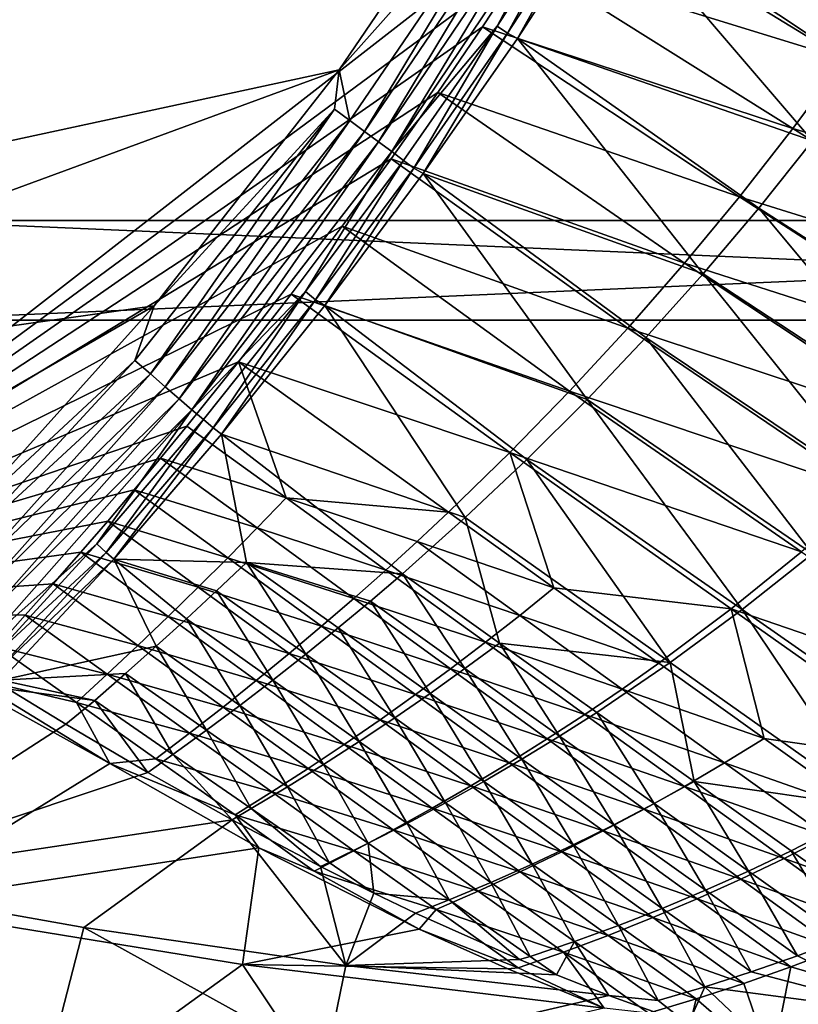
# Model space of a CAD drawing. Header units: metres. Extents: x -1651 to 0, y -1070 to 0.
# Tile 68 of 113: x -515 to -359, y -956 to -758. Entities that reach past the tile are written whole.
import ezdxf

# ---------------------------------------------------------------- set-up
doc = ezdxf.new("R2010")
doc.units = ezdxf.units.M

msp = doc.modelspace()

# ---------------------------------------------------------------- linework, layer by layer
at = {"layer": 'None'}
for points in [[(-404.908142, -732.795654, -406), (-590.582947, -877.16272, -406), (-548.162048, -261.558014, -406)], [(-694.077942, -820.897461, -403), (-498.573669, -318.762085, -403), (-523.273865, -305.881409, -403)], [(-359.734283, -613.318115, -403), (-498.573669, -318.762085, -403), (-694.077942, -820.897461, -403)], [(-386.842804, -666.990295, -403), (-359.734283, -613.318115, -403), (-694.077942, -820.897461, -403)], [(-694.077942, -820.897461, -403), (-417.359283, -718.800415, -403), (-386.842804, -666.990295, -403)], [(-451.195709, -768.505371, -403), (-417.359283, -718.800415, -403), (-694.077942, -820.897461, -403)], [(-417.359283, -718.800415, -403), (-451.195709, -768.505371, -403), (-412.642365, -725.19928, -402.069946)], [(-412.642365, -725.19928, -402.069946), (-451.195709, -768.505371, -403), (-449.072815, -778.666809, -401.985809)], [(-412.642365, -725.19928, -402.069946), (-449.072815, -778.666809, -401.985809), (-446.098785, -780.874023, -400.733734)], [(-409.638733, -727.115723, -400.920532), (-412.642365, -725.19928, -402.069946), (-446.098785, -780.874023, -400.733734)], [(-409.638733, -727.115723, -400.920532), (-446.098785, -780.874023, -400.733734), (-443.282104, -782.964417, -399.011993)], [(-406.780457, -728.939514, -399.337524), (-409.638733, -727.115723, -400.920532), (-443.282104, -782.964417, -399.011993)], [(-406.780457, -728.939514, -399.337524), (-443.282104, -782.964417, -399.011993), (-440.669128, -784.903687, -396.848724)], [(-404.110596, -730.643188, -397.344635), (-406.780457, -728.939514, -399.337524), (-440.669128, -784.903687, -396.848724)], [(-404.110596, -730.643188, -397.344635), (-440.669128, -784.903687, -396.848724), (-419.545227, -759.727051, -394.677643)], [(-404.110596, -730.643188, -397.344635), (-419.545227, -759.727051, -394.677643), (-401.669342, -732.201233, -394.971954)], [(-404.908142, -732.795654, -406), (-413.763672, -746.690247, -406), (-590.582947, -877.16272, -406)], [(-401.669342, -732.201233, -394.971954), (-419.545227, -759.727051, -394.677643), (-417.416656, -761.193054, -391.868439)], [(-399.495544, -733.588745, -392.254913), (-401.669342, -732.201233, -394.971954), (-417.416656, -761.193054, -391.868439)], [(-417.416656, -761.193054, -391.868439), (-415.461121, -762.23175, -388.762451), (-399.495544, -733.588745, -392.254913)], [(-415.461121, -762.23175, -388.762451), (-397.507843, -734.586914, -389.243561), (-399.495544, -733.588745, -392.254913)], [(-404.908142, -732.795654, -406), (-349.881927, -766.351929, -305.675262), (-413.763672, -746.690247, -406)], [(-339.888123, -752.109558, -305.695221), (-349.881927, -766.351929, -305.675262), (-404.908142, -732.795654, -406)], [(-397.507843, -734.586914, -389.243561), (-415.461121, -762.23175, -388.762451), (-356.261078, -782.759216, -292.612457)], [(-335.724365, -754.798645, -292.612457), (-397.507843, -734.586914, -389.243561), (-345.809509, -768.93927, -292.612457)], [(-397.507843, -734.586914, -389.243561), (-356.261078, -782.759216, -292.612457), (-345.809509, -768.93927, -292.612457)], [(-413.763672, -746.690247, -406), (-422.483612, -759.920715, -406), (-590.582947, -877.16272, -406)], [(-413.763672, -746.690247, -406), (-360.23291, -780.299438, -305.651245), (-422.483612, -759.920715, -406)], [(-349.881927, -766.351929, -305.675262), (-360.23291, -780.299438, -305.651245), (-413.763672, -746.690247, -406)], [(-440.669128, -784.903687, -396.848724), (-438.302765, -786.659912, -394.279602), (-419.545227, -759.727051, -394.677643)], [(-419.545227, -759.727051, -394.677643), (-438.302765, -786.659912, -394.279602), (-436.224152, -788.202515, -391.346588)], [(-417.416656, -761.193054, -391.868439), (-419.545227, -759.727051, -394.677643), (-436.224152, -788.202515, -391.346588)], [(-590.582947, -877.16272, -406), (-422.483612, -759.920715, -406), (-431.436432, -773.070007, -406)], [(-436.224152, -788.202515, -391.346588), (-434.321045, -789.294983, -388.114349), (-417.416656, -761.193054, -391.868439)], [(-434.321045, -789.294983, -388.114349), (-415.461121, -762.23175, -388.762451), (-417.416656, -761.193054, -391.868439)], [(-422.483612, -759.920715, -406), (-370.930908, -793.941162, -305.622925), (-431.436432, -773.070007, -406)], [(-360.23291, -780.299438, -305.651245), (-370.930908, -793.941162, -305.622925), (-422.483612, -759.920715, -406)], [(-415.461121, -762.23175, -388.762451), (-434.321045, -789.294983, -388.114349), (-378.211334, -809.385559, -292.612457)], [(-415.461121, -762.23175, -388.762451), (-367.066193, -796.245361, -292.612457), (-356.261078, -782.759216, -292.612457)], [(-367.066193, -796.245361, -292.612457), (-415.461121, -762.23175, -388.762451), (-378.211334, -809.385559, -292.612457)], [(-360.23291, -780.299438, -305.651245), (-349.881927, -766.351929, -305.675262), (-294.526367, -800.076843, -204.752625)], [(-636.680481, -836.68634, -403), (-451.195709, -768.505371, -403), (-694.077942, -820.897461, -403)], [(-488.276306, -815.838562, -403), (-451.195709, -768.505371, -403), (-636.680481, -836.68634, -403)], [(-451.195709, -768.505371, -403), (-488.276306, -815.838562, -403), (-452.154419, -776.379761, -402.745026)], [(-451.195709, -768.505371, -403), (-452.154419, -776.379761, -402.745026), (-449.072815, -778.666809, -401.985809)], [(-431.436432, -773.070007, -406), (-440.794678, -786.374756, -406), (-590.582947, -877.16272, -406)], [(-431.436432, -773.070007, -406), (-381.965881, -807.26593, -305.590149), (-440.794678, -786.374756, -406)], [(-370.930908, -793.941162, -305.622925), (-381.965881, -807.26593, -305.590149), (-431.436432, -773.070007, -406)], [(-452.154419, -776.379761, -402.745026), (-492.138519, -826.801575, -402.709076), (-489.040771, -829.46991, -401.843567)], [(-488.276306, -815.838562, -403), (-492.138519, -826.801575, -402.709076), (-452.154419, -776.379761, -402.745026)], [(-449.072815, -778.666809, -401.985809), (-452.154419, -776.379761, -402.745026), (-489.040771, -829.46991, -401.843567)], [(-449.072815, -778.666809, -401.985809), (-489.040771, -829.46991, -401.843567), (-486.066528, -832.03186, -400.418335)], [(-446.098785, -780.874023, -400.733734), (-449.072815, -778.666809, -401.985809), (-486.066528, -832.03186, -400.418335)], [(-446.098785, -780.874023, -400.733734), (-486.066528, -832.03186, -400.418335), (-483.272522, -834.438538, -398.46347)], [(-443.282104, -782.964417, -399.011993), (-446.098785, -780.874023, -400.733734), (-483.272522, -834.438538, -398.46347)], [(-370.930908, -793.941162, -305.622925), (-360.23291, -780.299438, -305.651245), (-306.397491, -814.073181, -204.725693)], [(-306.397491, -814.073181, -204.725693), (-360.23291, -780.299438, -305.651245), (-294.526367, -800.076843, -204.752625)], [(-443.282104, -782.964417, -399.011993), (-483.272522, -834.438538, -398.46347), (-480.711334, -836.644714, -396.015381)], [(-440.669128, -784.903687, -396.848724), (-443.282104, -782.964417, -399.011993), (-480.711334, -836.644714, -396.015381)], [(-356.261078, -782.759216, -292.612457), (-367.066193, -796.245361, -292.612457), (-316.51004, -828.630127, -195.074982)], [(-440.669128, -784.903687, -396.848724), (-480.711334, -836.644714, -396.015381), (-457.932037, -812.966003, -393.766693)], [(-438.302765, -786.659912, -394.279602), (-440.669128, -784.903687, -396.848724), (-457.932037, -812.966003, -393.766693)], [(-440.794678, -786.374756, -406), (-450.584564, -799.842957, -406), (-590.582947, -877.16272, -406)], [(-438.302765, -786.659912, -394.279602), (-457.932037, -812.966003, -393.766693), (-455.910187, -814.582092, -390.675446)], [(-436.224152, -788.202515, -391.346588), (-438.302765, -786.659912, -394.279602), (-455.910187, -814.582092, -390.675446)], [(-440.794678, -786.374756, -406), (-393.327759, -820.262634, -305.552734), (-450.584564, -799.842957, -406)], [(-381.965881, -807.26593, -305.590149), (-393.327759, -820.262634, -305.552734), (-440.794678, -786.374756, -406)], [(-455.910187, -814.582092, -390.675446), (-454.0896, -815.739929, -387.278625), (-436.224152, -788.202515, -391.346588)], [(-454.0896, -815.739929, -387.278625), (-434.321045, -789.294983, -388.114349), (-436.224152, -788.202515, -391.346588)], [(-434.321045, -789.294983, -388.114349), (-454.0896, -815.739929, -387.278625), (-401.464233, -834.58313, -292.612457)], [(-378.211334, -809.385559, -292.612457), (-434.321045, -789.294983, -388.114349), (-389.682281, -822.168335, -292.612457)], [(-434.321045, -789.294983, -388.114349), (-401.464233, -834.58313, -292.612457), (-389.682281, -822.168335, -292.612457)], [(-381.965881, -807.26593, -305.590149), (-370.930908, -793.941162, -305.622925), (-318.752625, -827.601074, -204.694046)], [(-318.752625, -827.601074, -204.694046), (-370.930908, -793.941162, -305.622925), (-306.397491, -814.073181, -204.725693)], [(-367.066193, -796.245361, -292.612457), (-378.211334, -809.385559, -292.612457), (-329.35321, -841.471313, -195.074982)], [(-367.066193, -796.245361, -292.612457), (-329.35321, -841.471313, -195.074982), (-316.51004, -828.630127, -195.074982)], [(-590.582947, -877.16272, -406), (-450.584564, -799.842957, -406), (-460.835541, -813.483276, -406)], [(-450.584564, -799.842957, -406), (-405.006531, -832.920959, -305.510468), (-460.835541, -813.483276, -406)], [(-393.327759, -820.262634, -305.552734), (-405.006531, -832.920959, -305.510468), (-450.584564, -799.842957, -406)], [(-393.327759, -820.262634, -305.552734), (-381.965881, -807.26593, -305.590149), (-331.571777, -840.637573, -204.657486)], [(-331.571777, -840.637573, -204.657486), (-381.965881, -807.26593, -305.590149), (-318.752625, -827.601074, -204.694046)], [(-342.631134, -853.778076, -195.074982), (-378.211334, -809.385559, -292.612457), (-389.682281, -822.168335, -292.612457)], [(-378.211334, -809.385559, -292.612457), (-342.631134, -853.778076, -195.074982), (-329.35321, -841.471313, -195.074982)], [(-457.932037, -812.966003, -393.766693), (-480.711334, -836.644714, -396.015381), (-478.430847, -838.60907, -393.12027)], [(-457.932037, -812.966003, -393.766693), (-478.430847, -838.60907, -393.12027), (-476.476593, -840.29248, -389.832031)], [(-455.910187, -814.582092, -390.675446), (-457.932037, -812.966003, -393.766693), (-476.476593, -840.29248, -389.832031)], [(-460.835541, -813.483276, -406), (-471.364014, -827.031738, -406), (-590.582947, -877.16272, -406)], [(-476.476593, -840.29248, -389.832031), (-474.774078, -841.52179, -386.232208), (-455.910187, -814.582092, -390.675446)], [(-474.774078, -841.52179, -386.232208), (-454.0896, -815.739929, -387.278625), (-455.910187, -814.582092, -390.675446)], [(-460.835541, -813.483276, -406), (-416.993134, -845.233215, -305.462921), (-471.364014, -827.031738, -406)], [(-405.006531, -832.920959, -305.510468), (-416.993134, -845.233215, -305.462921), (-460.835541, -813.483276, -406)], [(-556.248596, -855.120728, -403), (-488.276306, -815.838562, -403), (-636.680481, -836.68634, -403)], [(-556.248596, -855.120728, -403), (-528.535522, -860.498474, -403), (-488.276306, -815.838562, -403)], [(-492.138519, -826.801575, -402.709076), (-488.276306, -815.838562, -403), (-528.535522, -860.498474, -403)], [(-454.0896, -815.739929, -387.278625), (-474.774078, -841.52179, -386.232208), (-425.899109, -858.270813, -292.612457)], [(-454.0896, -815.739929, -387.278625), (-413.541809, -846.620239, -292.612457), (-401.464233, -834.58313, -292.612457)], [(-413.541809, -846.620239, -292.612457), (-454.0896, -815.739929, -387.278625), (-425.899109, -858.270813, -292.612457)], [(-393.327759, -820.262634, -305.552734), (-344.835022, -853.15979, -204.615845), (-405.006531, -832.920959, -305.510468)], [(-344.835022, -853.15979, -204.615845), (-393.327759, -820.262634, -305.552734), (-331.571777, -840.637573, -204.657486)], [(-389.682281, -822.168335, -292.612457), (-401.464233, -834.58313, -292.612457), (-356.316833, -865.530884, -195.074982)], [(-356.316833, -865.530884, -195.074982), (-342.631134, -853.778076, -195.074982), (-389.682281, -822.168335, -292.612457)], [(-527.215393, -864.630432, -402.75528), (-492.138519, -826.801575, -402.709076), (-528.535522, -860.498474, -403)], [(-489.040771, -829.46991, -401.843567), (-492.138519, -826.801575, -402.709076), (-527.215393, -864.630432, -402.75528)], [(-471.364014, -827.031738, -406), (-481.750244, -839.967041, -406), (-590.582947, -877.16272, -406)], [(-461.827362, -854.309875, -355.822205), (-481.750244, -839.967041, -406), (-471.364014, -827.031738, -406)], [(-416.993134, -845.233215, -305.462921), (-429.278656, -857.192932, -305.409546), (-471.364014, -827.031738, -406)], [(-471.364014, -827.031738, -406), (-429.278656, -857.192932, -305.409546), (-461.827362, -854.309875, -355.822205)], [(-525.483521, -870.060669, -401.663666), (-489.040771, -829.46991, -401.843567), (-527.215393, -864.630432, -402.75528)], [(-486.066528, -832.03186, -400.418335), (-489.040771, -829.46991, -401.843567), (-525.483521, -870.060669, -401.663666)], [(-524.036255, -874.610718, -400.002136), (-486.066528, -832.03186, -400.418335), (-525.483521, -870.060669, -401.663666)], [(-483.272522, -834.438538, -398.46347), (-486.066528, -832.03186, -400.418335), (-524.036255, -874.610718, -400.002136)], [(-522.687622, -878.859192, -397.708893), (-483.272522, -834.438538, -398.46347), (-524.036255, -874.610718, -400.002136)], [(-480.711334, -836.644714, -396.015381), (-483.272522, -834.438538, -398.46347), (-522.687622, -878.859192, -397.708893)], [(-416.993134, -845.233215, -305.462921), (-405.006531, -832.920959, -305.510468), (-358.522186, -865.145752, -204.568878)], [(-401.464233, -834.58313, -292.612457), (-413.541809, -846.620239, -292.612457), (-370.382111, -876.711914, -195.074982)], [(-405.006531, -832.920959, -305.510468), (-344.835022, -853.15979, -204.615845), (-358.522186, -865.145752, -204.568878)], [(-401.464233, -834.58313, -292.612457), (-370.382111, -876.711914, -195.074982), (-356.316833, -865.530884, -195.074982)], [(-521.472595, -882.692444, -394.833649), (-480.711334, -836.644714, -396.015381), (-522.687622, -878.859192, -397.708893)], [(-499.798706, -863.546021, -392.321777), (-480.711334, -836.644714, -396.015381), (-521.472595, -882.692444, -394.833649)], [(-480.711334, -836.644714, -396.015381), (-499.798706, -863.546021, -392.321777), (-478.430847, -838.60907, -393.12027)], [(-478.430847, -838.60907, -393.12027), (-499.798706, -863.546021, -392.321777), (-497.926514, -865.28479, -388.794128)], [(-476.476593, -840.29248, -389.832031), (-478.430847, -838.60907, -393.12027), (-497.926514, -865.28479, -388.794128)], [(-590.582947, -877.16272, -406), (-481.750244, -839.967041, -406), (-487.004303, -846.355835, -406)], [(-497.926514, -865.28479, -388.794128), (-496.388275, -866.587891, -384.947418), (-476.476593, -840.29248, -389.832031)], [(-496.388275, -866.587891, -384.947418), (-474.774078, -841.52179, -386.232208), (-476.476593, -840.29248, -389.832031)], [(-487.004303, -846.355835, -406), (-481.750244, -839.967041, -406), (-461.827362, -854.309875, -355.822205)], [(-474.774078, -841.52179, -386.232208), (-496.388275, -866.587891, -384.947418), (-469.800964, -867.235657, -341.381226)], [(-425.899109, -858.270813, -292.612457), (-474.774078, -841.52179, -386.232208), (-438.519806, -869.526917, -292.612457)], [(-474.774078, -841.52179, -386.232208), (-469.800964, -867.235657, -341.381226), (-438.519806, -869.526917, -292.612457)], [(-487.004303, -846.355835, -406), (-492.298248, -852.692017, -406), (-590.582947, -877.16272, -406)], [(-492.298248, -852.692017, -406), (-487.004303, -846.355835, -406), (-467.646088, -860.34613, -355.79126)], [(-467.646088, -860.34613, -355.79126), (-487.004303, -846.355835, -406), (-461.827362, -854.309875, -355.822205)], [(-416.993134, -845.233215, -305.462921), (-408.180786, -872.322693, -254.934967), (-429.278656, -857.192932, -305.409546)], [(-413.541809, -846.620239, -292.612457), (-425.899109, -858.270813, -292.612457), (-384.797821, -887.305115, -195.074982)], [(-358.522186, -865.145752, -204.568878), (-372.612183, -876.577881, -204.515976), (-416.993134, -845.233215, -305.462921)], [(-372.612183, -876.577881, -204.515976), (-408.180786, -872.322693, -254.934967), (-416.993134, -845.233215, -305.462921)], [(-413.541809, -846.620239, -292.612457), (-384.797821, -887.305115, -195.074982), (-370.382111, -876.711914, -195.074982)], [(-492.298248, -852.692017, -406), (-497.606201, -858.946045, -406), (-590.582947, -877.16272, -406)], [(-497.606201, -858.946045, -406), (-492.298248, -852.692017, -406), (-473.527954, -866.321777, -355.758728)], [(-473.527954, -866.321777, -355.758728), (-492.298248, -852.692017, -406), (-467.646088, -860.34613, -355.79126)], [(-461.827362, -854.309875, -355.822205), (-441.854187, -868.793274, -305.349823), (-467.646088, -860.34613, -355.79126)], [(-429.278656, -857.192932, -305.409546), (-435.530731, -863.038452, -305.380524), (-461.827362, -854.309875, -355.822205)], [(-435.530731, -863.038452, -305.380524), (-441.854187, -868.793274, -305.349823), (-461.827362, -854.309875, -355.822205)], [(-419.026825, -883.411499, -243.843719), (-425.899109, -858.270813, -292.612457), (-438.519806, -869.526917, -292.612457)], [(-408.180786, -872.322693, -254.934967), (-435.530731, -863.038452, -305.380524), (-429.278656, -857.192932, -305.409546)], [(-384.797821, -887.305115, -195.074982), (-425.899109, -858.270813, -292.612457), (-419.026825, -883.411499, -243.843719)], [(-590.582947, -877.16272, -406), (-497.606201, -858.946045, -406), (-502.985352, -865.185608, -406)], [(-502.985352, -865.185608, -406), (-497.606201, -858.946045, -406), (-479.473236, -872.238831, -355.72467)], [(-479.473236, -872.238831, -355.72467), (-497.606201, -858.946045, -406), (-473.527954, -866.321777, -355.758728)], [(-467.646088, -860.34613, -355.79126), (-448.247803, -874.45697, -305.317474), (-473.527954, -866.321777, -355.758728)], [(-441.854187, -868.793274, -305.349823), (-448.247803, -874.45697, -305.317474), (-467.646088, -860.34613, -355.79126)], [(-520.419556, -886.018555, -391.440338), (-499.798706, -863.546021, -392.321777), (-521.472595, -882.692444, -394.833649)], [(-497.926514, -865.28479, -388.794128), (-499.798706, -863.546021, -392.321777), (-520.419556, -886.018555, -391.440338)], [(-414.992859, -877.852173, -254.904358), (-441.854187, -868.793274, -305.349823), (-435.530731, -863.038452, -305.380524)], [(-408.180786, -872.322693, -254.934967), (-414.992859, -877.852173, -254.904358), (-435.530731, -863.038452, -305.380524)], [(-502.985352, -865.185608, -406), (-508.54657, -871.535217, -406), (-590.582947, -877.16272, -406)], [(-519.559814, -888.737122, -387.627777), (-497.926514, -865.28479, -388.794128), (-520.419556, -886.018555, -391.440338)], [(-496.388275, -866.587891, -384.947418), (-497.926514, -865.28479, -388.794128), (-519.559814, -888.737122, -387.627777)], [(-508.54657, -871.535217, -406), (-502.985352, -865.185608, -406), (-485.482178, -878.099304, -355.689087)], [(-485.482178, -878.099304, -355.689087), (-502.985352, -865.185608, -406), (-479.473236, -872.238831, -355.72467)], [(-473.527954, -866.321777, -355.758728), (-454.709625, -880.030945, -305.283478), (-479.473236, -872.238831, -355.72467)], [(-448.247803, -874.45697, -305.317474), (-454.709625, -880.030945, -305.283478), (-473.527954, -866.321777, -355.758728)], [(-312.033752, -897.334045, -103.617935), (-372.612183, -876.577881, -204.515976), (-358.522186, -865.145752, -204.568878)], [(-356.316833, -865.530884, -195.074982), (-370.382111, -876.711914, -195.074982), (-327.222443, -906.803589, -97.537491)], [(-518.900208, -890.82489, -383.418823), (-496.388275, -866.587891, -384.947418), (-519.559814, -888.737122, -387.627777)], [(-496.388275, -866.587891, -384.947418), (-518.900208, -890.82489, -383.418823), (-487.883606, -884.063477, -341.381226)], [(-475.776398, -872.92041, -341.381226), (-496.388275, -866.587891, -384.947418), (-481.804382, -878.529846, -341.381226)], [(-481.804382, -878.529846, -341.381226), (-496.388275, -866.587891, -384.947418), (-487.883606, -884.063477, -341.381226)], [(-496.388275, -866.587891, -384.947418), (-475.776398, -872.92041, -341.381226), (-469.800964, -867.235657, -341.381226)], [(-469.800964, -867.235657, -341.381226), (-475.776398, -872.92041, -341.381226), (-457.90799, -885.655884, -292.612457)], [(-438.519806, -869.526917, -292.612457), (-469.800964, -867.235657, -341.381226), (-444.923706, -875.0047, -292.612457)], [(-469.800964, -867.235657, -341.381226), (-451.387146, -880.381287, -292.612457), (-444.923706, -875.0047, -292.612457)], [(-469.800964, -867.235657, -341.381226), (-457.90799, -885.655884, -292.612457), (-451.387146, -880.381287, -292.612457)], [(-421.884399, -883.262207, -254.871994), (-448.247803, -874.45697, -305.317474), (-441.854187, -868.793274, -305.349823)], [(-425.968079, -888.533264, -243.843719), (-438.519806, -869.526917, -292.612457), (-444.923706, -875.0047, -292.612457)], [(-414.992859, -877.852173, -254.904358), (-421.884399, -883.262207, -254.871994), (-441.854187, -868.793274, -305.349823)], [(-419.026825, -883.411499, -243.843719), (-438.519806, -869.526917, -292.612457), (-425.968079, -888.533264, -243.843719)], [(-508.54657, -871.535217, -406), (-514.144531, -877.8255, -406), (-590.582947, -877.16272, -406)], [(-514.144531, -877.8255, -406), (-508.54657, -871.535217, -406), (-491.554626, -883.904419, -355.652008)], [(-491.554626, -883.904419, -355.652008), (-508.54657, -871.535217, -406), (-485.482178, -878.099304, -355.689087)], [(-479.473236, -872.238831, -355.72467), (-461.237457, -885.517029, -305.247986), (-485.482178, -878.099304, -355.689087)], [(-454.709625, -880.030945, -305.283478), (-461.237457, -885.517029, -305.247986), (-479.473236, -872.238831, -355.72467)], [(-464.484039, -890.82782, -292.612457), (-475.776398, -872.92041, -341.381226), (-481.804382, -878.529846, -341.381226)], [(-457.90799, -885.655884, -292.612457), (-475.776398, -872.92041, -341.381226), (-464.484039, -890.82782, -292.612457)], [(-387.08371, -887.440186, -204.456451), (-414.992859, -877.852173, -254.904358), (-408.180786, -872.322693, -254.934967)], [(-372.612183, -876.577881, -204.515976), (-387.08371, -887.440186, -204.456451), (-408.180786, -872.322693, -254.934967)], [(-428.85318, -888.551819, -254.837799), (-454.709625, -880.030945, -305.283478), (-448.247803, -874.45697, -305.317474)], [(-444.923706, -875.0047, -292.612457), (-451.387146, -880.381287, -292.612457), (-432.973328, -893.526917, -243.843719)], [(-421.884399, -883.262207, -254.871994), (-428.85318, -888.551819, -254.837799), (-448.247803, -874.45697, -305.317474)], [(-432.973328, -893.526917, -243.843719), (-425.968079, -888.533264, -243.843719), (-444.923706, -875.0047, -292.612457)], [(-590.582947, -877.16272, -406), (-514.144531, -877.8255, -406), (-519.796448, -884.075562, -406)], [(-519.796448, -884.075562, -406), (-514.144531, -877.8255, -406), (-497.688416, -889.65155, -355.613434)], [(-497.688416, -889.65155, -355.613434), (-514.144531, -877.8255, -406), (-491.554626, -883.904419, -355.652008)], [(-485.482178, -878.099304, -355.689087), (-467.829132, -890.917236, -305.21106), (-491.554626, -883.904419, -355.652008)], [(-461.237457, -885.517029, -305.247986), (-467.829132, -890.917236, -305.21106), (-485.482178, -878.099304, -355.689087)], [(-394.455872, -892.652527, -204.423981), (-421.884399, -883.262207, -254.871994), (-414.992859, -877.852173, -254.904358)], [(-387.08371, -887.440186, -204.456451), (-394.455872, -892.652527, -204.423981), (-414.992859, -877.852173, -254.904358)], [(-372.612183, -876.577881, -204.515976), (-365.98587, -902.545471, -153.974792), (-387.08371, -887.440186, -204.456451)], [(-370.382111, -876.711914, -195.074982), (-384.797821, -887.305115, -195.074982), (-343.696564, -916.339355, -97.537491)], [(-312.033752, -897.334045, -103.617935), (-328.228455, -907.880981, -103.558105), (-372.612183, -876.577881, -204.515976)], [(-328.228455, -907.880981, -103.558105), (-365.98587, -902.545471, -153.974792), (-372.612183, -876.577881, -204.515976)], [(-370.382111, -876.711914, -195.074982), (-343.696564, -916.339355, -97.537491), (-327.222443, -906.803589, -97.537491)], [(-481.804382, -878.529846, -341.381226), (-487.883606, -884.063477, -341.381226), (-471.113159, -895.896301, -292.612457)], [(-464.484039, -890.82782, -292.612457), (-481.804382, -878.529846, -341.381226), (-471.113159, -895.896301, -292.612457)], [(-435.895386, -893.722534, -254.801956), (-461.237457, -885.517029, -305.247986), (-454.709625, -880.030945, -305.283478)], [(-428.85318, -888.551819, -254.837799), (-435.895386, -893.722534, -254.801956), (-454.709625, -880.030945, -305.283478)], [(-457.90799, -885.655884, -292.612457), (-440.039551, -898.391418, -243.843719), (-451.387146, -880.381287, -292.612457)], [(-451.387146, -880.381287, -292.612457), (-440.039551, -898.391418, -243.843719), (-432.973328, -893.526917, -243.843719)], [(-525.445435, -890.223083, -406), (-519.796448, -884.075562, -406), (-503.880737, -895.337158, -355.573395)], [(-503.880737, -895.337158, -355.573395), (-519.796448, -884.075562, -406), (-497.688416, -889.65155, -355.613434)], [(-487.883606, -884.063477, -341.381226), (-518.900208, -890.82489, -383.418823), (-494.012787, -889.520996, -341.381226)], [(-491.554626, -883.904419, -355.652008), (-474.482819, -896.233215, -305.172821), (-497.688416, -889.65155, -355.613434)], [(-487.883606, -884.063477, -341.381226), (-494.012787, -889.520996, -341.381226), (-477.793091, -900.861023, -292.612457)], [(-467.829132, -890.917236, -305.21106), (-474.482819, -896.233215, -305.172821), (-491.554626, -883.904419, -355.652008)], [(-471.113159, -895.896301, -292.612457), (-487.883606, -884.063477, -341.381226), (-477.793091, -900.861023, -292.612457)], [(-401.915436, -897.71637, -204.389603), (-428.85318, -888.551819, -254.837799), (-421.884399, -883.262207, -254.871994)], [(-419.026825, -883.411499, -243.843719), (-425.968079, -888.533264, -243.843719), (-407.012451, -902.06189, -195.074982)], [(-394.455872, -892.652527, -204.423981), (-401.915436, -897.71637, -204.389603), (-421.884399, -883.262207, -254.871994)], [(-399.533875, -897.296143, -195.074982), (-384.797821, -887.305115, -195.074982), (-419.026825, -883.411499, -243.843719)], [(-399.533875, -897.296143, -195.074982), (-419.026825, -883.411499, -243.843719), (-407.012451, -902.06189, -195.074982)], [(-467.829132, -890.917236, -305.21106), (-461.237457, -885.517029, -305.247986), (-443.006561, -898.776672, -254.764664)], [(-447.163727, -903.125732, -243.843719), (-457.90799, -885.655884, -292.612457), (-464.484039, -890.82782, -292.612457)], [(-461.237457, -885.517029, -305.247986), (-435.895386, -893.722534, -254.801956), (-443.006561, -898.776672, -254.764664)], [(-440.039551, -898.391418, -243.843719), (-457.90799, -885.655884, -292.612457), (-447.163727, -903.125732, -243.843719)], [(-380.040924, -911.180725, -146.306229), (-384.797821, -887.305115, -195.074982), (-399.533875, -897.296143, -195.074982)], [(-365.98587, -902.545471, -153.974792), (-394.455872, -892.652527, -204.423981), (-387.08371, -887.440186, -204.456451)], [(-384.797821, -887.305115, -195.074982), (-380.040924, -911.180725, -146.306229), (-343.696564, -916.339355, -97.537491)], [(-530.069397, -889.384277, -406), (-497.161438, -907.546326, -318.317505), (-543.202576, -935.981506, -63)], [(-530.069397, -889.384277, -406), (-525.445435, -890.223083, -406), (-497.161438, -907.546326, -318.317505)], [(-518.900208, -890.82489, -383.418823), (-500.18924, -894.90979, -341.381226), (-494.012787, -889.520996, -341.381226)], [(-497.688416, -889.65155, -355.613434), (-481.198303, -901.464355, -305.13324), (-503.880737, -895.337158, -355.573395)], [(-494.012787, -889.520996, -341.381226), (-500.18924, -894.90979, -341.381226), (-484.519257, -905.735291, -292.612457)], [(-474.482819, -896.233215, -305.172821), (-481.198303, -901.464355, -305.13324), (-497.688416, -889.65155, -355.613434)], [(-477.793091, -900.861023, -292.612457), (-494.012787, -889.520996, -341.381226), (-484.519257, -905.735291, -292.612457)], [(-409.459229, -902.63031, -204.353271), (-435.895386, -893.722534, -254.801956), (-428.85318, -888.551819, -254.837799)], [(-425.968079, -888.533264, -243.843719), (-432.973328, -893.526917, -243.843719), (-414.559509, -906.672546, -195.074982)], [(-401.915436, -897.71637, -204.389603), (-409.459229, -902.63031, -204.353271), (-428.85318, -888.551819, -254.837799)], [(-407.012451, -902.06189, -195.074982), (-425.968079, -888.533264, -243.843719), (-414.559509, -906.672546, -195.074982)], [(-497.161438, -907.546326, -318.317505), (-525.445435, -890.223083, -406), (-503.880737, -895.337158, -355.573395)], [(-517.490356, -892.671936, -377.175201), (-500.18924, -894.90979, -341.381226), (-518.900208, -890.82489, -383.418823)], [(-474.482819, -896.233215, -305.172821), (-467.829132, -890.917236, -305.21106), (-450.182281, -903.716553, -254.726166)], [(-454.342712, -907.729187, -243.843719), (-464.484039, -890.82782, -292.612457), (-471.113159, -895.896301, -292.612457)], [(-467.829132, -890.917236, -305.21106), (-443.006561, -898.776672, -254.764664), (-450.182281, -903.716553, -254.726166)], [(-447.163727, -903.125732, -243.843719), (-464.484039, -890.82782, -292.612457), (-454.342712, -907.729187, -243.843719)], [(-505.999817, -899.667725, -341.893402), (-517.490356, -892.671936, -377.175201), (-554.688477, -931.153809, -60)], [(-517.490356, -892.671936, -377.175201), (-505.999817, -899.667725, -341.893402), (-500.18924, -894.90979, -341.381226)], [(-443.006561, -898.776672, -254.764664), (-435.895386, -893.722534, -254.801956), (-417.081726, -907.39624, -204.315247)], [(-432.973328, -893.526917, -243.843719), (-440.039551, -898.391418, -243.843719), (-422.171143, -911.126892, -195.074982)], [(-435.895386, -893.722534, -254.801956), (-409.459229, -902.63031, -204.353271), (-417.081726, -907.39624, -204.315247)], [(-414.559509, -906.672546, -195.074982), (-432.973328, -893.526917, -243.843719), (-422.171143, -911.126892, -195.074982)], [(-373.917847, -907.439575, -153.940247), (-401.915436, -897.71637, -204.389603), (-394.455872, -892.652527, -204.423981)], [(-365.98587, -902.545471, -153.974792), (-373.917847, -907.439575, -153.940247), (-394.455872, -892.652527, -204.423981)], [(-505.999817, -899.667725, -341.893402), (-489.553955, -909.337708, -292.63443), (-500.18924, -894.90979, -341.381226)], [(-481.198303, -901.464355, -305.13324), (-487.975891, -906.609558, -305.092316), (-503.880737, -895.337158, -355.573395)], [(-503.880737, -895.337158, -355.573395), (-487.975891, -906.609558, -305.092316), (-497.161438, -907.546326, -318.317505)], [(-500.18924, -894.90979, -341.381226), (-489.553955, -909.337708, -292.63443), (-484.519257, -905.735291, -292.612457)], [(-477.793091, -900.861023, -292.612457), (-461.573395, -912.20105, -243.843719), (-471.113159, -895.896301, -292.612457)], [(-461.573395, -912.20105, -243.843719), (-454.342712, -907.729187, -243.843719), (-471.113159, -895.896301, -292.612457)], [(-481.198303, -901.464355, -305.13324), (-474.482819, -896.233215, -305.172821), (-457.419037, -908.544189, -254.686615)], [(-474.482819, -896.233215, -305.172821), (-450.182281, -903.716553, -254.726166), (-457.419037, -908.544189, -254.686615)], [(-381.944946, -912.155823, -153.903625), (-409.459229, -902.63031, -204.353271), (-401.915436, -897.71637, -204.389603)], [(-399.533875, -897.296143, -195.074982), (-407.012451, -902.06189, -195.074982), (-388.056824, -915.590454, -146.306229)], [(-373.917847, -907.439575, -153.940247), (-381.944946, -912.155823, -153.903625), (-401.915436, -897.71637, -204.389603)], [(-388.056824, -915.590454, -146.306229), (-380.040924, -911.180725, -146.306229), (-399.533875, -897.296143, -195.074982)], [(-554.688477, -931.153809, -60), (-489.553955, -909.337708, -292.63443), (-505.999817, -899.667725, -341.893402)], [(-450.182281, -903.716553, -254.726166), (-443.006561, -898.776672, -254.764664), (-424.776581, -912.017212, -204.275925)], [(-429.843384, -915.423706, -195.074982), (-440.039551, -898.391418, -243.843719), (-447.163727, -903.125732, -243.843719)], [(-443.006561, -898.776672, -254.764664), (-417.081726, -907.39624, -204.315247), (-424.776581, -912.017212, -204.275925)], [(-422.171143, -911.126892, -195.074982), (-440.039551, -898.391418, -243.843719), (-429.843384, -915.423706, -195.074982)], [(-464.717773, -913.260132, -254.646027), (-487.975891, -906.609558, -305.092316), (-481.198303, -901.464355, -305.13324)], [(-484.519257, -905.735291, -292.612457), (-468.849274, -916.560852, -243.843719), (-477.793091, -900.861023, -292.612457)], [(-457.419037, -908.544189, -254.686615), (-464.717773, -913.260132, -254.646027), (-481.198303, -901.464355, -305.13324)], [(-468.849274, -916.560852, -243.843719), (-461.573395, -912.20105, -243.843719), (-477.793091, -900.861023, -292.612457)], [(-457.419037, -908.544189, -254.686615), (-450.182281, -903.716553, -254.726166), (-432.537384, -916.496338, -204.235641)], [(-447.163727, -903.125732, -243.843719), (-454.342712, -907.729187, -243.843719), (-437.572266, -919.562012, -195.074982)], [(-450.182281, -903.716553, -254.726166), (-424.776581, -912.017212, -204.275925), (-432.537384, -916.496338, -204.235641)], [(-429.843384, -915.423706, -195.074982), (-447.163727, -903.125732, -243.843719), (-437.572266, -919.562012, -195.074982)], [(-417.081726, -907.39624, -204.315247), (-409.459229, -902.63031, -204.353271), (-390.06311, -916.692505, -153.864929)], [(-414.559509, -906.672546, -195.074982), (-396.145691, -919.818176, -146.306229), (-407.012451, -902.06189, -195.074982)], [(-409.459229, -902.63031, -204.353271), (-381.944946, -912.155823, -153.903625), (-390.06311, -916.692505, -153.864929)], [(-407.012451, -902.06189, -195.074982), (-396.145691, -919.818176, -146.306229), (-388.056824, -915.590454, -146.306229)], [(-344.885864, -917.638977, -103.490746), (-373.917847, -907.439575, -153.940247), (-365.98587, -902.545471, -153.974792)], [(-328.228455, -907.880981, -103.558105), (-344.885864, -917.638977, -103.490746), (-365.98587, -902.545471, -153.974792)], [(-484.519257, -905.735291, -292.612457), (-489.553955, -909.337708, -292.63443), (-472.667145, -918.813599, -243.8517)], [(-484.519257, -905.735291, -292.612457), (-472.667145, -918.813599, -243.8517), (-468.849274, -916.560852, -243.843719)], [(-543.202576, -935.981506, -63), (-497.161438, -907.546326, -318.317505), (-467.291443, -924.467896, -231.08519)], [(-487.975891, -906.609558, -305.092316), (-472.08078, -917.864319, -254.604294), (-497.161438, -907.546326, -318.317505)], [(-497.161438, -907.546326, -318.317505), (-472.08078, -917.864319, -254.604294), (-467.291443, -924.467896, -231.08519)], [(-464.717773, -913.260132, -254.646027), (-472.08078, -917.864319, -254.604294), (-487.975891, -906.609558, -305.092316)], [(-454.342712, -907.729187, -243.843719), (-461.573395, -912.20105, -243.843719), (-445.353699, -923.541077, -195.074982)], [(-437.572266, -919.562012, -195.074982), (-454.342712, -907.729187, -243.843719), (-445.353699, -923.541077, -195.074982)], [(-424.776581, -912.017212, -204.275925), (-417.081726, -907.39624, -204.315247), (-398.265381, -921.052063, -153.824524)], [(-422.171143, -911.126892, -195.074982), (-404.302734, -923.862366, -146.306229), (-414.559509, -906.672546, -195.074982)], [(-417.081726, -907.39624, -204.315247), (-390.06311, -916.692505, -153.864929), (-398.265381, -921.052063, -153.824524)], [(-404.302734, -923.862366, -146.306229), (-396.145691, -919.818176, -146.306229), (-414.559509, -906.672546, -195.074982)], [(-353.377197, -922.213806, -103.453979), (-381.944946, -912.155823, -153.903625), (-373.917847, -907.439575, -153.940247)], [(-344.885864, -917.638977, -103.490746), (-353.377197, -922.213806, -103.453979), (-373.917847, -907.439575, -153.940247)], [(-472.667145, -918.813599, -243.8517), (-489.553955, -909.337708, -292.63443), (-554.688477, -931.153809, -60)], [(-440.3591, -920.836121, -204.194717), (-464.717773, -913.260132, -254.646027), (-457.419037, -908.544189, -254.686615)], [(-432.537384, -916.496338, -204.235641), (-440.3591, -920.836121, -204.194717), (-457.419037, -908.544189, -254.686615)], [(-412.523041, -927.72168, -146.306229), (-422.171143, -911.126892, -195.074982), (-429.843384, -915.423706, -195.074982)], [(-404.302734, -923.862366, -146.306229), (-422.171143, -911.126892, -195.074982), (-412.523041, -927.72168, -146.306229)], [(-369.101196, -929.119019, -97.537491), (-380.040924, -911.180725, -146.306229), (-388.056824, -915.590454, -146.306229)], [(-343.696564, -916.339355, -97.537491), (-380.040924, -911.180725, -146.306229), (-360.547974, -925.065369, -97.537491)], [(-380.040924, -911.180725, -146.306229), (-369.101196, -929.119019, -97.537491), (-360.547974, -925.065369, -97.537491)], [(-472.08078, -917.864319, -254.604294), (-464.717773, -913.260132, -254.646027), (-448.242706, -925.037292, -204.153107)], [(-461.573395, -912.20105, -243.843719), (-468.849274, -916.560852, -243.843719), (-453.17926, -927.386414, -195.074982)], [(-464.717773, -913.260132, -254.646027), (-440.3591, -920.836121, -204.194717), (-448.242706, -925.037292, -204.153107)], [(-445.353699, -923.541077, -195.074982), (-461.573395, -912.20105, -243.843719), (-453.17926, -927.386414, -195.074982)], [(-432.537384, -916.496338, -204.235641), (-424.776581, -912.017212, -204.275925), (-406.543823, -925.238647, -153.782974)], [(-424.776581, -912.017212, -204.275925), (-398.265381, -921.052063, -153.824524), (-406.543823, -925.238647, -153.782974)], [(-390.06311, -916.692505, -153.864929), (-381.944946, -912.155823, -153.903625), (-361.97113, -926.581299, -103.415001)], [(-381.944946, -912.155823, -153.903625), (-353.377197, -922.213806, -103.453979), (-361.97113, -926.581299, -103.415001)], [(-437.572266, -919.562012, -195.074982), (-420.801788, -931.394836, -146.306229), (-429.843384, -915.423706, -195.074982)], [(-420.801788, -931.394836, -146.306229), (-412.523041, -927.72168, -146.306229), (-429.843384, -915.423706, -195.074982)], [(-388.056824, -915.590454, -146.306229), (-396.145691, -919.818176, -146.306229), (-377.731873, -932.963806, -97.537491)], [(-377.731873, -932.963806, -97.537491), (-369.101196, -929.119019, -97.537491), (-388.056824, -915.590454, -146.306229)], [(-472.667145, -918.813599, -243.8517), (-454.922852, -928.204468, -195.107803), (-468.849274, -916.560852, -243.843719)], [(-468.849274, -916.560852, -243.843719), (-454.922852, -928.204468, -195.107803), (-453.17926, -927.386414, -195.074982)], [(-414.890564, -929.256348, -153.740814), (-440.3591, -920.836121, -204.194717), (-432.537384, -916.496338, -204.235641)], [(-406.543823, -925.238647, -153.782974), (-414.890564, -929.256348, -153.740814), (-432.537384, -916.496338, -204.235641)], [(-398.265381, -921.052063, -153.824524), (-390.06311, -916.692505, -153.864929), (-370.66275, -930.739319, -103.37381)], [(-390.06311, -916.692505, -153.864929), (-361.97113, -926.581299, -103.415001), (-370.66275, -930.739319, -103.37381)], [(-341.054993, -938.950012, -48.768745), (-343.696564, -916.339355, -97.537491), (-360.547974, -925.065369, -97.537491)], [(-502.408691, -940.404724, -60), (-472.667145, -918.813599, -243.8517), (-554.688477, -931.153809, -60)], [(-502.408691, -940.404724, -60), (-449.868408, -948.038452, -60), (-472.667145, -918.813599, -243.8517)], [(-449.868408, -948.038452, -60), (-454.922852, -928.204468, -195.107803), (-472.667145, -918.813599, -243.8517)], [(-472.08078, -917.864319, -254.604294), (-456.191071, -929.099854, -204.110703), (-467.291443, -924.467896, -231.08519)], [(-448.242706, -925.037292, -204.153107), (-456.191071, -929.099854, -204.110703), (-472.08078, -917.864319, -254.604294)], [(-445.353699, -923.541077, -195.074982), (-429.134033, -934.881104, -146.306229), (-437.572266, -919.562012, -195.074982)], [(-429.134033, -934.881104, -146.306229), (-420.801788, -931.394836, -146.306229), (-437.572266, -919.562012, -195.074982)], [(-448.242706, -925.037292, -204.153107), (-440.3591, -920.836121, -204.194717), (-423.298981, -933.108459, -153.698471)], [(-440.3591, -920.836121, -204.194717), (-414.890564, -929.256348, -153.740814), (-423.298981, -933.108459, -153.698471)], [(-406.543823, -925.238647, -153.782974), (-398.265381, -921.052063, -153.824524), (-379.443939, -934.691162, -103.33094)], [(-396.145691, -919.818176, -146.306229), (-404.302734, -923.862366, -146.306229), (-386.434296, -936.5979, -97.537491)], [(-398.265381, -921.052063, -153.824524), (-370.66275, -930.739319, -103.37381), (-379.443939, -934.691162, -103.33094)], [(-396.145691, -919.818176, -146.306229), (-386.434296, -936.5979, -97.537491), (-377.731873, -932.963806, -97.537491)], [(-453.17926, -927.386414, -195.074982), (-444.277649, -933.529358, -167.354248), (-445.353699, -923.541077, -195.074982)], [(-444.277649, -933.529358, -167.354248), (-429.134033, -934.881104, -146.306229), (-445.353699, -923.541077, -195.074982)], [(-361.97113, -926.581299, -103.415001), (-353.377197, -922.213806, -103.453979), (-332.83255, -936.976013, -52.965965)], [(-543.202576, -935.981506, -63), (-467.291443, -924.467896, -231.08519), (-470.591461, -947.85907, -63)], [(-467.291443, -924.467896, -231.08519), (-435.132813, -940.750916, -146.063629), (-470.591461, -947.85907, -63)], [(-467.291443, -924.467896, -231.08519), (-456.191071, -929.099854, -204.110703), (-435.132813, -940.750916, -146.063629)], [(-431.768982, -936.795166, -153.655914), (-456.191071, -929.099854, -204.110703), (-448.242706, -925.037292, -204.153107)], [(-423.298981, -933.108459, -153.698471), (-431.768982, -936.795166, -153.655914), (-448.242706, -925.037292, -204.153107)], [(-388.305664, -938.4422, -103.287109), (-414.890564, -929.256348, -153.740814), (-406.543823, -925.238647, -153.782974)], [(-395.202728, -940.019653, -97.537491), (-404.302734, -923.862366, -146.306229), (-412.523041, -927.72168, -146.306229)], [(-379.443939, -934.691162, -103.33094), (-388.305664, -938.4422, -103.287109), (-406.543823, -925.238647, -153.782974)], [(-386.434296, -936.5979, -97.537491), (-404.302734, -923.862366, -146.306229), (-395.202728, -940.019653, -97.537491)], [(-360.547974, -925.065369, -97.537491), (-369.101196, -929.119019, -97.537491), (-350.145569, -942.647644, -48.768745)], [(-350.145569, -942.647644, -48.768745), (-341.054993, -938.950012, -48.768745), (-360.547974, -925.065369, -97.537491)], [(-454.922852, -928.204468, -195.107803), (-444.277649, -933.529358, -167.354248), (-453.17926, -927.386414, -195.074982)], [(-370.66275, -930.739319, -103.37381), (-361.97113, -926.581299, -103.415001), (-341.992462, -940.993713, -52.924599)], [(-361.97113, -926.581299, -103.415001), (-332.83255, -936.976013, -52.965965), (-341.992462, -940.993713, -52.924599)], [(-456.191071, -929.099854, -204.110703), (-431.768982, -936.795166, -153.655914), (-435.132813, -940.750916, -146.063629)], [(-444.277649, -933.529358, -167.354248), (-454.922852, -928.204468, -195.107803), (-449.868408, -948.038452, -60)], [(-423.298981, -933.108459, -153.698471), (-414.890564, -929.256348, -153.740814), (-397.23877, -941.997742, -103.243042)], [(-412.523041, -927.72168, -146.306229), (-420.801788, -931.394836, -146.306229), (-404.031342, -943.227722, -97.537491)], [(-414.890564, -929.256348, -153.740814), (-388.305664, -938.4422, -103.287109), (-397.23877, -941.997742, -103.243042)], [(-395.202728, -940.019653, -97.537491), (-412.523041, -927.72168, -146.306229), (-404.031342, -943.227722, -97.537491)], [(-359.318054, -946.109436, -48.768745), (-369.101196, -929.119019, -97.537491), (-377.731873, -932.963806, -97.537491)], [(-369.101196, -929.119019, -97.537491), (-359.318054, -946.109436, -48.768745), (-350.145569, -942.647644, -48.768745)], [(-554.688477, -931.153809, -60), (-570.833679, -983.025208, -60), (-511.839081, -976.966003, -60)], [(-554.688477, -931.153809, -60), (-511.839081, -976.966003, -60), (-502.408691, -940.404724, -60)], [(-420.801788, -931.394836, -146.306229), (-429.134033, -934.881104, -146.306229), (-412.914337, -946.22113, -97.537491)], [(-404.031342, -943.227722, -97.537491), (-420.801788, -931.394836, -146.306229), (-412.914337, -946.22113, -97.537491)], [(-379.443939, -934.691162, -103.33094), (-370.66275, -930.739319, -103.37381), (-351.256409, -944.771912, -52.880909)], [(-370.66275, -930.739319, -103.37381), (-341.992462, -940.993713, -52.924599), (-351.256409, -944.771912, -52.880909)], [(-406.235321, -945.362, -103.199318), (-431.768982, -936.795166, -153.655914), (-423.298981, -933.108459, -153.698471)], [(-397.23877, -941.997742, -103.243042), (-406.235321, -945.362, -103.199318), (-423.298981, -933.108459, -153.698471)], [(-377.731873, -932.963806, -97.537491), (-386.434296, -936.5979, -97.537491), (-368.565887, -949.333374, -48.768745)], [(-368.565887, -949.333374, -48.768745), (-359.318054, -946.109436, -48.768745), (-377.731873, -932.963806, -97.537491)], [(-435.896393, -937.552856, -146.352066), (-444.277649, -933.529358, -167.354248), (-449.868408, -948.038452, -60)], [(-444.277649, -933.529358, -167.354248), (-435.896393, -937.552856, -146.352066), (-429.134033, -934.881104, -146.306229)], [(-435.896393, -937.552856, -146.352066), (-415.049011, -946.862549, -97.667206), (-429.134033, -934.881104, -146.306229)], [(-429.134033, -934.881104, -146.306229), (-415.049011, -946.862549, -97.667206), (-412.914337, -946.22113, -97.537491)], [(-360.615509, -948.31488, -52.835575), (-388.305664, -938.4422, -103.287109), (-379.443939, -934.691162, -103.33094)], [(-351.256409, -944.771912, -52.880909), (-360.615509, -948.31488, -52.835575), (-379.443939, -934.691162, -103.33094)], [(-514.329956, -979.527832, -63), (-573.328857, -985.418701, -63), (-543.202576, -935.981506, -63)], [(-470.591461, -947.85907, -63), (-514.329956, -979.527832, -63), (-543.202576, -935.981506, -63)], [(-435.132813, -940.750916, -146.063629), (-431.768982, -936.795166, -153.655914), (-415.292969, -948.534119, -103.155907)], [(-431.768982, -936.795166, -153.655914), (-406.235321, -945.362, -103.199318), (-415.292969, -948.534119, -103.155907)], [(-377.882385, -952.317627, -48.768745), (-386.434296, -936.5979, -97.537491), (-395.202728, -940.019653, -97.537491)], [(-368.565887, -949.333374, -48.768745), (-386.434296, -936.5979, -97.537491), (-377.882385, -952.317627, -48.768745)], [(-449.868408, -948.038452, -60), (-415.049011, -946.862549, -97.667206), (-435.896393, -937.552856, -146.352066)], [(-397.23877, -941.997742, -103.243042), (-388.305664, -938.4422, -103.287109), (-370.059814, -951.629333, -52.789501)], [(-388.305664, -938.4422, -103.287109), (-360.615509, -948.31488, -52.835575), (-370.059814, -951.629333, -52.789501)], [(-511.839081, -976.966003, -60), (-453.825928, -967.254211, -60), (-502.408691, -940.404724, -60)], [(-502.408691, -940.404724, -60), (-453.825928, -967.254211, -60), (-449.868408, -948.038452, -60)], [(-470.591461, -947.85907, -63), (-435.132813, -940.750916, -146.063629), (-417.38382, -948.733521, -104.190636)], [(-417.38382, -948.733521, -104.190636), (-435.132813, -940.750916, -146.063629), (-415.292969, -948.534119, -103.155907)], [(-395.202728, -940.019653, -97.537491), (-404.031342, -943.227722, -97.537491), (-387.260895, -955.060547, -48.768745)], [(-377.882385, -952.317627, -48.768745), (-395.202728, -940.019653, -97.537491), (-387.260895, -955.060547, -48.768745)], [(-412.914337, -946.22113, -97.537491), (-407.619995, -949.930786, -81.592728), (-404.031342, -943.227722, -97.537491)], [(-407.619995, -949.930786, -81.592728), (-397.117645, -954.047668, -60), (-404.031342, -943.227722, -97.537491)], [(-379.579437, -954.721985, -52.743587), (-406.235321, -945.362, -103.199318), (-397.23877, -941.997742, -103.243042)], [(-404.031342, -943.227722, -97.537491), (-397.117645, -954.047668, -60), (-387.260895, -955.060547, -48.768745)], [(-370.059814, -951.629333, -52.789501), (-379.579437, -954.721985, -52.743587), (-397.23877, -941.997742, -103.243042)], [(-350.145569, -942.647644, -48.768745), (-359.318054, -946.109436, -48.768745), (-336.247925, -957.815491)], [(-351.256409, -944.771912, -52.880909), (-328.980316, -957.600159, -3), (-360.615509, -948.31488, -52.835575)], [(-407.619995, -949.930786, -81.592728), (-415.049011, -946.862549, -97.667206), (-449.868408, -948.038452, -60)], [(-415.292969, -948.534119, -103.155907), (-406.235321, -945.362, -103.199318), (-398.048615, -956.576477, -63)], [(-415.049011, -946.862549, -97.667206), (-407.619995, -949.930786, -81.592728), (-412.914337, -946.22113, -97.537491)], [(-406.235321, -945.362, -103.199318), (-389.165192, -957.5979, -52.69857), (-398.048615, -956.576477, -63)], [(-379.579437, -954.721985, -52.743587), (-389.165192, -957.5979, -52.69857), (-406.235321, -945.362, -103.199318)], [(-359.318054, -946.109436, -48.768745), (-368.565887, -949.333374, -48.768745), (-336.247925, -957.815491)], [(-455.824463, -969.900818, -63), (-514.329956, -979.527832, -63), (-470.591461, -947.85907, -63)], [(-417.38382, -948.733521, -104.190636), (-398.048615, -956.576477, -63), (-470.591461, -947.85907, -63)], [(-398.048615, -956.576477, -63), (-455.824463, -969.900818, -63), (-470.591461, -947.85907, -63)], [(-453.825928, -967.254211, -60), (-397.117645, -954.047668, -60), (-449.868408, -948.038452, -60)], [(-397.117645, -954.047668, -60), (-407.619995, -949.930786, -81.592728), (-449.868408, -948.038452, -60)], [(-398.048615, -956.576477, -63), (-417.38382, -948.733521, -104.190636), (-415.292969, -948.534119, -103.155907)], [(-360.615509, -948.31488, -52.835575), (-364.525482, -967.804016, -3), (-370.059814, -951.629333, -52.789501)], [(-328.980316, -957.600159, -3), (-364.525482, -967.804016, -3), (-360.615509, -948.31488, -52.835575)], [(-336.247925, -957.815491), (-368.565887, -949.333374, -48.768745), (-377.882385, -952.317627, -48.768745)], [(-387.260895, -955.060547, -48.768745), (-381.185822, -959.818604, -29.670803), (-377.882385, -952.317627, -48.768745)], [(-381.185822, -959.818604, -29.670803), (-364.009674, -965.438721), (-377.882385, -952.317627, -48.768745)], [(-364.525482, -967.804016, -3), (-379.579437, -954.721985, -52.743587), (-370.059814, -951.629333, -52.789501)], [(-377.882385, -952.317627, -48.768745), (-364.009674, -965.438721), (-336.247925, -957.815491)], [(-397.117645, -954.047668, -60), (-453.825928, -967.254211, -60), (-381.185822, -959.818604, -29.670803)], [(-397.117645, -954.047668, -60), (-381.185822, -959.818604, -29.670803), (-387.260895, -955.060547, -48.768745)], [(-381.391144, -962.251953, -32.30518), (-389.165192, -957.5979, -52.69857), (-379.579437, -954.721985, -52.743587)], [(-364.525482, -967.804016, -3), (-381.391144, -962.251953, -32.30518), (-379.579437, -954.721985, -52.743587)]]:
    msp.add_3dface(points, dxfattribs=at)
at = {"layer": 'None0'}
for points in [[(-540.000183, -798.689636, -410), (-540.000183, -818.689636, -410), (-80.000198, -798.689636, -410)], [(-540.000183, -818.689636, -410), (-80.000198, -818.689636, -410), (-80.000198, -798.689636, -410)], [(-540.000183, -798.689636, -410), (-80.000198, -798.689636, -410), (-540.000183, -798.689636, -430)], [(-80.000198, -798.689636, -410), (-80.000198, -798.689636, -430), (-540.000183, -798.689636, -430)], [(-80.000198, -798.689636, -430), (-80.000198, -818.689636, -430), (-540.000183, -798.689636, -430)], [(-80.000198, -818.689636, -430), (-540.000183, -818.689636, -430), (-540.000183, -798.689636, -430)], [(-540.000183, -818.689636, -410), (-540.000183, -818.689636, -430), (-80.000198, -818.689636, -410)], [(-540.000183, -818.689636, -430), (-80.000198, -818.689636, -430), (-80.000198, -818.689636, -410)]]:
    msp.add_3dface(points, dxfattribs=at)

doc.saveas('drawing.dxf')
